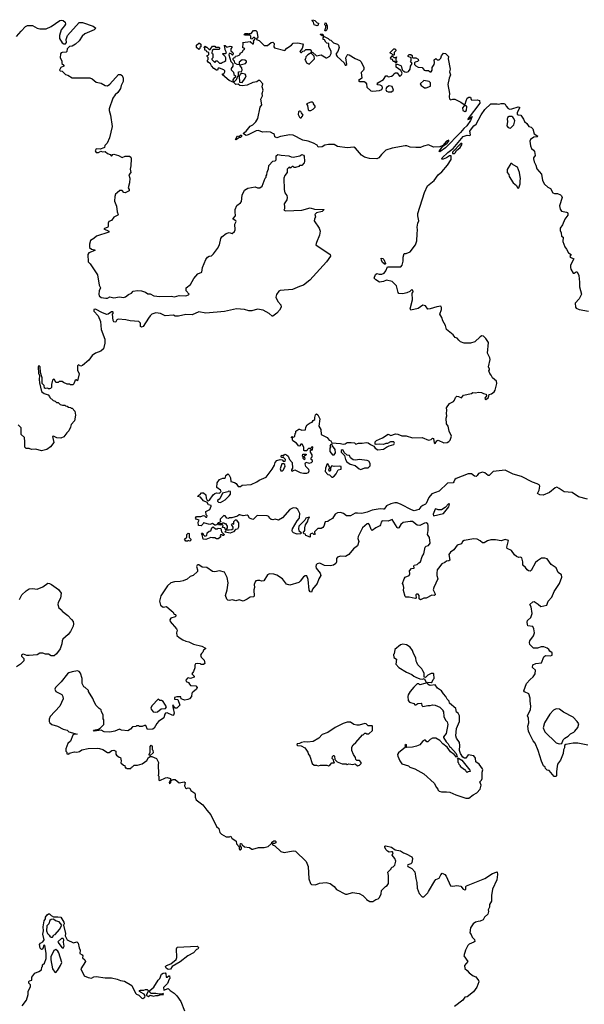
# Model space of a CAD drawing. Extents: x 1980017 to 2252640, y 74400 to 266395.
# Tile 130 of 256: x 2063327 to 2070325, y 149615 to 161830. Entities that reach past the tile are written whole.
import ezdxf

# ---------------------------------------------------------------- set-up
doc = ezdxf.new("R2010")
doc.units = 0

msp = doc.modelspace()

# ---------------------------------------------------------------- linework, layer by layer
at = {"layer": '0CON20XD'}
for points in [[(2063285, 161620), (2063344, 161686), (2063398, 161745), (2063425, 161760), (2063486, 161756), (2063545, 161723), (2063575, 161717), (2063655, 161716), (2063715, 161746), (2063825, 161820), (2063846, 161826), (2063865, 161820), (2063889, 161799), (2063893, 161775), (2063883, 161755), (2063840, 161705), (2063822, 161635), (2063820, 161595), (2063855, 161542), (2063875, 161532), (2063895, 161532), (2063908, 161545), (2063903, 161585), (2063920, 161635), (2064062, 161795), (2064105, 161796), (2064238, 161748), (2064270, 161725), (2064250, 161705), (2064136, 161654), (2064103, 161625), (2064065, 161567), (2064018, 161525), (2063975, 161502), (2063942, 161498), (2063915, 161470), (2063910, 161435), (2063904, 161426), (2063854, 161424), (2063841, 161419), (2063831, 161405), (2063829, 161355), (2063849, 161319), (2063848, 161288), (2063872, 161265), (2063873, 161255), (2063838, 161235), (2063822, 161202), (2063830, 161195), (2063855, 161190), (2063895, 161150), (2063925, 161140), (2063975, 161108), (2064198, 161108), (2064225, 161098), (2064276, 161056), (2064335, 161043), (2064385, 161014), (2064415, 161011), (2064445, 161030), (2064552, 161148), (2064575, 161152), (2064597, 161137), (2064608, 161105), (2064609, 161065), (2064586, 161014), (2064576, 160975), (2064545, 160927), (2064512, 160898), (2064482, 160858), (2064434, 160725), (2064434, 160704), (2064454, 160645), (2064474, 160506), (2064441, 160365), (2064412, 160298), (2064381, 160269), (2064378, 160245), (2064370, 160240), (2064325, 160224), (2064274, 160226), (2064262, 160205), (2064275, 160181), (2064305, 160182), (2064333, 160197), (2064355, 160192), (2064385, 160195), (2064415, 160170), (2064448, 160158), (2064465, 160138), (2064482, 160158), (2064495, 160161), (2064551, 160145), (2064595, 160121), (2064635, 160135), (2064687, 160135), (2064703, 160125), (2064708, 160105), (2064705, 160015), (2064698, 159975), (2064706, 159934), (2064680, 159905), (2064693, 159865), (2064688, 159805), (2064673, 159745), (2064685, 159724), (2064685, 159708), (2064635, 159684), (2064618, 159688), (2064595, 159709), (2064568, 159712), (2064535, 159680), (2064513, 159667), (2064504, 159635), (2064503, 159577), (2064526, 159515), (2064536, 159445), (2064548, 159415), (2064542, 159405), (2064495, 159379), (2064465, 159340), (2064433, 159325), (2064422, 159305), (2064422, 159265), (2064418, 159255), (2064368, 159235), (2064432, 159205), (2064432, 159195), (2064277, 159145), (2064246, 159114), (2064205, 159092), (2064191, 159045), (2064193, 159003), (2064215, 158983), (2064256, 158976), (2064260, 158965), (2064185, 158939), (2064172, 158918), (2064175, 158828), (2064200, 158800), (2064290, 158665), (2064312, 158535), (2064327, 158505), (2064313, 158467), (2064307, 158425), (2064312, 158405), (2064335, 158385), (2064395, 158375), (2064415, 158377), (2064445, 158392), (2064495, 158378), (2064565, 158390), (2064615, 158382), (2064639, 158391), (2064675, 158422), (2064712, 158438), (2064735, 158464), (2064785, 158472), (2064835, 158466), (2064885, 158450), (2064915, 158430), (2064945, 158429), (2064988, 158405), (2065065, 158397), (2065205, 158400), (2065245, 158390), (2065302, 158408), (2065385, 158404), (2065420, 158415), (2065428, 158425), (2065392, 158465), (2065389, 158505), (2065444, 158545), (2065485, 158621), (2065535, 158676), (2065584, 158696), (2065593, 158755), (2065633, 158857), (2065655, 158883), (2065675, 158897), (2065705, 158902), (2065730, 158925), (2065778, 158992), (2065802, 159038), (2065821, 159115), (2065834, 159136), (2065885, 159178), (2065925, 159188), (2065962, 159178), (2065988, 159202), (2065996, 159225), (2065994, 159295), (2066011, 159325), (2066007, 159335), (2065972, 159355), (2065973, 159365), (2066002, 159395), (2065997, 159445), (2065999, 159475), (2066018, 159525), (2066063, 159557), (2066077, 159575), (2066084, 159655), (2066115, 159714), (2066155, 159738), (2066245, 159757), (2066275, 159746), (2066304, 159746), (2066334, 159766), (2066370, 159865), (2066380, 159875), (2066380, 159895), (2066390, 159905), (2066393, 159937), (2066412, 159978), (2066415, 160020), (2066464, 160076), (2066495, 160080), (2066505, 160090), (2066505, 160140), (2066525, 160158), (2066568, 160148), (2066663, 160143), (2066690, 160130), (2066715, 160126), (2066798, 160142), (2066825, 160158), (2066845, 160148), (2066852, 160135), (2066858, 160072), (2066854, 160056), (2066825, 160020), (2066795, 160020), (2066785, 160010), (2066745, 159998), (2066728, 159998), (2066715, 160010), (2066705, 160010), (2066685, 159990), (2066675, 160000), (2066662, 159998), (2066642, 159975), (2066640, 159935), (2066613, 159897), (2066602, 159865), (2066603, 159725), (2066615, 159680), (2066637, 159647), (2066642, 159625), (2066637, 159595), (2066604, 159546), (2066607, 159507), (2066608, 159485), (2066600, 159465), (2066625, 159459), (2066822, 159468), (2066925, 159497), (2066981, 159481), (2067100, 159475), (2067075, 159451), (2067006, 159434), (2066983, 159415), (2066994, 159385), (2066979, 159355), (2066977, 159335), (2067039, 159245), (2067051, 159205), (2067041, 159155), (2067004, 159065), (2066998, 159035), (2067174, 158915), (2067177, 158895), (2067131, 158825), (2066921, 158599), (2066845, 158537), (2066795, 158518), (2066708, 158482), (2066555, 158472), (2066537, 158463), (2066508, 158422), (2066503, 158387), (2066528, 158335), (2066564, 158294), (2066569, 158265), (2066546, 158225), (2066515, 158190), (2066465, 158154), (2066454, 158154), (2066420, 158185), (2066345, 158227), (2066275, 158237), (2066205, 158218), (2066165, 158218), (2066113, 158233), (2066015, 158241), (2065865, 158211), (2065635, 158188), (2065545, 158206), (2065465, 158170), (2065385, 158171), (2065295, 158150), (2065255, 158153), (2065233, 158163), (2065128, 158158), (2065070, 158185), (2065015, 158192), (2064964, 158176), (2064943, 158157), (2064925, 158128), (2064856, 158025), (2064835, 158016), (2064822, 158025), (2064822, 158065), (2064802, 158085), (2064695, 158093), (2064643, 158107), (2064546, 158114), (2064532, 158108), (2064519, 158081), (2064505, 158076), (2064495, 158081), (2064485, 158100), (2064479, 158175), (2064488, 158195), (2064480, 158205), (2064465, 158207), (2064425, 158178), (2064405, 158174), (2064351, 158195), (2064265, 158240), (2064245, 158236), (2064244, 158215), (2064300, 158155), (2064330, 158085), (2064337, 157987), (2064383, 157865), (2064383, 157815), (2064370, 157765), (2064364, 157746), (2064334, 157716), (2064265, 157693), (2064224, 157666), (2064185, 157608), (2064105, 157542), (2064085, 157530), (2064055, 157547), (2064044, 157534), (2064042, 157482), (2064064, 157435), (2064045, 157350), (2064025, 157362), (2064014, 157356), (2063997, 157313), (2063985, 157300), (2063955, 157300), (2063945, 157310), (2063915, 157310), (2063868, 157328), (2063855, 157340), (2063815, 157340), (2063805, 157330), (2063775, 157330), (2063760, 157365), (2063745, 157370), (2063733, 157357), (2063720, 157305), (2063722, 157268), (2063710, 157255), (2063695, 157250), (2063685, 157250), (2063675, 157260), (2063645, 157254), (2063635, 157258), (2063630, 157290), (2063606, 157316), (2063607, 157385), (2063584, 157454), (2063581, 157525), (2063565, 157541), (2063557, 157523), (2063560, 157445), (2063574, 157414), (2063569, 157365), (2063572, 157325), (2063598, 157218), (2063632, 157192), (2063680, 157175), (2063697, 157157), (2063700, 157145), (2063740, 157105), (2063767, 157097), (2063783, 157083), (2063805, 157080), (2063828, 157058), (2063858, 157048), (2063887, 157047), (2063895, 157040), (2063917, 157037), (2063933, 157023), (2063955, 157020), (2063965, 157010), (2063975, 157010), (2064012, 156972), (2064020, 156925), (2064007, 156853), (2063963, 156807), (2063957, 156773), (2063935, 156730), (2063912, 156705)], [(2067015, 161752), (2066978, 161765), (2066968, 161798), (2066950, 161815), (2066955, 161830), (2066985, 161820), (2067012, 161792), (2067030, 161785), (2067027, 161763), (2067015, 161752)], [(2067115, 161690), (2067110, 161695), (2067122, 161735), (2067120, 161755), (2067110, 161765), (2067115, 161790), (2067127, 161787), (2067130, 161765), (2067138, 161755), (2067138, 161715), (2067125, 161692), (2067115, 161690)], [(2067755, 160105), (2067664, 160106), (2067600, 160125), (2067565, 160149), (2067487, 160237), (2067469, 160249), (2067385, 160239), (2067265, 160258), (2067225, 160282), (2067155, 160282), (2067108, 160275), (2067075, 160252), (2067028, 160248), (2067013, 160273), (2066969, 160299), (2066903, 160323), (2066835, 160337), (2066718, 160398), (2066675, 160400), (2066558, 160382), (2066515, 160366), (2066491, 160375), (2066484, 160404), (2066474, 160414), (2066435, 160434), (2066385, 160440), (2066335, 160436), (2066285, 160456), (2066258, 160452), (2066157, 160403), (2066135, 160394), (2066100, 160415), (2066103, 160425), (2066133, 160447), (2066185, 160511), (2066215, 160526), (2066255, 160561), (2066277, 160603), (2066306, 160744), (2066326, 160775), (2066316, 160845), (2066336, 160885), (2066334, 160915), (2066344, 160955), (2066330, 160995), (2066342, 161035), (2066304, 161074), (2066286, 161076), (2066265, 161060), (2066215, 161051), (2066145, 161018), (2066085, 161009), (2066055, 161014), (2066035, 161030), (2066005, 161028), (2065980, 161050), (2065922, 161075), (2065840, 161145), (2065842, 161158), (2065855, 161160), (2065870, 161185), (2065870, 161195), (2065858, 161208), (2065805, 161230), (2065785, 161230), (2065778, 161202), (2065765, 161203), (2065733, 161225), (2065705, 161258), (2065692, 161282), (2065663, 161305), (2065652, 161325), (2065662, 161338), (2065662, 161362), (2065650, 161375), (2065650, 161385), (2065670, 161395), (2065670, 161425), (2065645, 161430), (2065638, 161448), (2065622, 161452), (2065620, 161475), (2065610, 161485), (2065625, 161500), (2065635, 161490), (2065645, 161490), (2065670, 161465), (2065675, 161460), (2065688, 161462), (2065715, 161500), (2065745, 161500), (2065755, 161490), (2065768, 161488), (2065795, 161490), (2065808, 161478), (2065795, 161460), (2065728, 161462), (2065712, 161448), (2065710, 161415), (2065720, 161405), (2065720, 161355), (2065710, 161345), (2065710, 161335), (2065745, 161300), (2065762, 161318), (2065775, 161320), (2065802, 161292), (2065825, 161290), (2065835, 161300), (2065865, 161310), (2065880, 161325), (2065880, 161355), (2065872, 161372), (2065840, 161405), (2065845, 161410), (2065875, 161410), (2065890, 161425), (2065872, 161455), (2065870, 161495), (2065862, 161508), (2065875, 161510), (2065895, 161490), (2065935, 161500), (2065958, 161498), (2065957, 161485), (2065943, 161467), (2065942, 161445), (2065968, 161425), (2065972, 161415), (2065970, 161395), (2065965, 161390), (2065947, 161407), (2065935, 161410), (2065925, 161410), (2065918, 161395), (2065942, 161312), (2065970, 161285), (2065967, 161255), (2065948, 161225), (2065947, 161207), (2065975, 161180), (2065982, 161152), (2066000, 161135), (2065998, 161112), (2065985, 161110), (2065970, 161085), (2065970, 161075), (2065985, 161060), (2066015, 161090), (2066032, 161128), (2066040, 161135), (2066040, 161185), (2066075, 161188), (2066086, 161204), (2066081, 161231), (2066058, 161258), (2066060, 161270), (2066125, 161288), (2066138, 161305), (2066138, 161315), (2066117, 161327), (2066085, 161330), (2066048, 161305), (2066048, 161272), (2066024, 161274), (2065992, 161292), (2065990, 161315), (2065973, 161333), (2065973, 161347), (2065982, 161358), (2065998, 161362), (2066002, 161378), (2066025, 161380), (2066045, 161390), (2066058, 161402), (2066060, 161415), (2066083, 161427), (2066102, 161458), (2066117, 161463), (2066110, 161475), (2066092, 161482), (2066098, 161538), (2066092, 161548), (2066185, 161560), (2066215, 161530), (2066225, 161530), (2066230, 161555), (2066220, 161565), (2066228, 161572), (2066250, 161595), (2066235, 161610), (2066225, 161610), (2066208, 161592), (2066195, 161590), (2066190, 161595), (2066190, 161625), (2066178, 161638), (2066115, 161640), (2066110, 161645), (2066122, 161658), (2066135, 161660), (2066155, 161660), (2066165, 161650), (2066175, 161660), (2066195, 161660), (2066223, 161697), (2066255, 161697), (2066268, 161685), (2066280, 161615), (2066275, 161600), (2066260, 161595), (2066260, 161585), (2066295, 161572), (2066355, 161509), (2066399, 161511), (2066445, 161546), (2066465, 161553), (2066480, 161535), (2066476, 161495), (2066485, 161480), (2066614, 161446), (2066639, 161475), (2066696, 161514), (2066715, 161538), (2066775, 161544), (2066830, 161530), (2066839, 161519), (2066827, 161473), (2066800, 161435), (2066812, 161422), (2066818, 161422), (2066835, 161440), (2066858, 161442), (2066875, 161460), (2066925, 161460), (2066940, 161445), (2066940, 161420), (2066958, 161428), (2067005, 161380), (2067062, 161392), (2067125, 161358), (2067135, 161358), (2067172, 161378), (2067188, 161412), (2067187, 161435), (2067158, 161498), (2067160, 161535), (2067135, 161540), (2067121, 161551), (2067105, 161580), (2067090, 161585), (2067090, 161605), (2067100, 161620), (2067092, 161622), (2067090, 161630), (2067075, 161630), (2067052, 161645), (2067055, 161650), (2067085, 161650), (2067090, 161630), (2067100, 161620), (2067150, 161595), (2067165, 161580), (2067185, 161578), (2067215, 161542), (2067265, 161527), (2067278, 161515), (2067287, 161485), (2067270, 161435), (2067250, 161410), (2067249, 161395), (2067260, 161375), (2067348, 161295), (2067360, 161265), (2067370, 161265), (2067382, 161275), (2067370, 161355), (2067385, 161390), (2067395, 161398), (2067410, 161395), (2067485, 161347), (2067542, 161322), (2067555, 161310), (2067592, 161242), (2067592, 161215), (2067590, 161205), (2067558, 161175), (2067568, 161105), (2067528, 161075), (2067542, 161062), (2067595, 161064), (2067607, 161057), (2067624, 161035), (2067631, 160991), (2067678, 160948), (2067705, 160943), (2067785, 160950), (2067814, 160965), (2067823, 160985), (2067818, 161005), (2067795, 161018), (2067765, 161023), (2067758, 161035), (2067765, 161048), (2067835, 161090), (2067865, 161132), (2067882, 161132), (2067895, 161122), (2067935, 161128), (2067955, 161140), (2067965, 161160), (2067985, 161170), (2068005, 161170), (2068035, 161130), (2068048, 161132), (2068060, 161145), (2068067, 161167), (2068049, 161199), (2067995, 161240), (2067992, 161278), (2068005, 161280), (2068050, 161260), (2068059, 161245), (2068067, 161207), (2068075, 161200), (2068102, 161182), (2068125, 161178), (2068144, 161186), (2068168, 161215), (2068172, 161255), (2068190, 161285), (2068170, 161315), (2068180, 161325), (2068178, 161358), (2068140, 161375), (2068140, 161385), (2068155, 161400), (2068175, 161398), (2068190, 161385), (2068190, 161365), (2068200, 161355), (2068237, 161357), (2068265, 161340), (2068268, 161322), (2068257, 161313), (2068230, 161305), (2068222, 161295), (2068220, 161275), (2068237, 161257), (2068265, 161243), (2068317, 161237), (2068340, 161205), (2068358, 161198), (2068395, 161198), (2068413, 161183), (2068425, 161182), (2068438, 161205), (2068440, 161235), (2068466, 161275), (2068470, 161295), (2068465, 161330), (2068485, 161348), (2068503, 161333), (2068527, 161333), (2068547, 161353), (2068555, 161380), (2068580, 161415), (2068605, 161409), (2068640, 161375), (2068637, 161345), (2068662, 161215), (2068655, 161185), (2068666, 161145), (2068650, 161105), (2068635, 161025), (2068655, 160915), (2068648, 160875), (2068655, 160847), (2068666, 160834), (2068695, 160846), (2068722, 160842), (2068795, 160808), (2068835, 160778), (2068847, 160783), (2068862, 160825), (2068872, 160855), (2068895, 160868), (2068915, 160870), (2068921, 160841), (2068932, 160832), (2068995, 160837), (2069025, 160826), (2069028, 160795), (2068884, 160605), (2068882, 160592), (2068895, 160594), (2068937, 160627), (2068915, 160578), (2068868, 160515), (2068830, 160480), (2068791, 160429), (2068605, 160242), (2068535, 160191), (2068528, 160195), (2068532, 160205), (2068570, 160260), (2068625, 160297), (2068645, 160322), (2068646, 160336), (2068617, 160325), (2068570, 160270), (2068536, 160254), (2068455, 160250), (2068395, 160278), (2068330, 160260), (2068295, 160246), (2068235, 160245), (2068165, 160249), (2068125, 160264), (2068105, 160264), (2067944, 160236), (2067865, 160210), (2067811, 160159), (2067779, 160115), (2067755, 160105)], [(2065545, 161460), (2065520, 161485), (2065520, 161515), (2065545, 161540), (2065555, 161540), (2065570, 161525), (2065570, 161495), (2065560, 161485), (2065558, 161472), (2065545, 161460)], [(2066915, 161280), (2066980, 161345), (2066978, 161378), (2066942, 161412), (2066940, 161420), (2066897, 161393), (2066872, 161368), (2066870, 161345), (2066860, 161335), (2066870, 161325), (2066880, 161295), (2066915, 161280)], [(2067965, 161390), (2067955, 161390), (2067938, 161408), (2067922, 161412), (2067920, 161425), (2067962, 161468), (2067975, 161470), (2067988, 161458), (2067990, 161445), (2067970, 161425), (2067970, 161395), (2067965, 161390)], [(2067995, 161290), (2067975, 161310), (2067955, 161310), (2067948, 161338), (2067932, 161342), (2067923, 161353), (2067945, 161380), (2067965, 161360), (2067985, 161360), (2067998, 161368), (2067990, 161345), (2067990, 161325), (2068000, 161315), (2067995, 161290)], [(2066085, 161052), (2066120, 161105), (2066132, 161135), (2066122, 161155), (2066085, 161163), (2066075, 161162), (2066061, 161149), (2066048, 161125), (2066050, 161055), (2066085, 161052)], [(2067935, 160934), (2067960, 160955), (2067942, 161002), (2067905, 161010), (2067872, 160988), (2067863, 160965), (2067875, 160945), (2067895, 160936), (2067935, 160934)], [(2068365, 160984), (2068420, 161005), (2068420, 161045), (2068402, 161062), (2068335, 161077), (2068290, 161035), (2068304, 161014), (2068328, 160995), (2068344, 160984), (2068365, 160984)], [(2066935, 160702), (2066965, 160720), (2066991, 160745), (2066989, 160759), (2066970, 160785), (2066970, 160795), (2066955, 160807), (2066934, 160806), (2066882, 160785), (2066892, 160765), (2066902, 160712), (2066913, 160703), (2066935, 160702)], [(2068718, 157108), (2068729, 157141), (2068745, 157158), (2068766, 157156), (2068802, 157138), (2068828, 157172), (2068925, 157194), (2068945, 157206), (2068975, 157202), (2069015, 157211), (2069052, 157205), (2069075, 157192), (2069109, 157185), (2069112, 157165), (2069093, 157135), (2069095, 157123), (2069105, 157119), (2069136, 157145), (2069145, 157179), (2069175, 157189), (2069208, 157215), (2069219, 157235), (2069240, 157315), (2069235, 157346), (2069189, 157385), (2069171, 157421), (2069152, 157442), (2069140, 157475), (2069150, 157485), (2069150, 157495), (2069136, 157525), (2069157, 157615), (2069153, 157635), (2069125, 157695), (2069136, 157826), (2069106, 157875), (2069075, 157902), (2069054, 157906), (2069035, 157897), (2068967, 157835), (2068915, 157819), (2068835, 157819), (2068792, 157835), (2068770, 157855), (2068748, 157878), (2068725, 157889), (2068700, 157920), (2068616, 157985), (2068604, 158035), (2068572, 158095), (2068559, 158135), (2068533, 158175), (2068556, 158235), (2068555, 158260), (2068546, 158276), (2068495, 158269), (2068415, 158242), (2068385, 158240), (2068355, 158280), (2068325, 158288), (2068264, 158246), (2068175, 158228), (2068168, 158245), (2068196, 158355), (2068193, 158437), (2068202, 158455), (2068200, 158475), (2068185, 158478), (2068164, 158456), (2068125, 158441), (2068075, 158430), (2068025, 158433), (2068018, 158445), (2067998, 158528), (2067945, 158580), (2067875, 158597), (2067835, 158580), (2067785, 158572), (2067742, 158602), (2067722, 158625), (2067735, 158668), (2067755, 158681), (2067783, 158673), (2067815, 158671), (2067845, 158685), (2067866, 158715), (2067885, 158762), (2068050, 158765), (2068067, 158783), (2068078, 158835), (2068078, 158885), (2068092, 158928), (2068115, 158928), (2068165, 158949), (2068232, 159038), (2068251, 159085), (2068252, 159175), (2068259, 159225), (2068254, 159255), (2068261, 159305), (2068273, 159335), (2068261, 159395), (2068262, 159425), (2068344, 159686), (2068382, 159768), (2068464, 159836), (2068513, 159907), (2068557, 159943), (2068628, 160025), (2068673, 160095), (2068675, 160140), (2068655, 160140), (2068618, 160115), (2068575, 160101), (2068561, 160101), (2068558, 160105), (2068564, 160115), (2068635, 160182), (2068699, 160231), (2068825, 160382), (2068875, 160399), (2068905, 160394), (2068915, 160403), (2068906, 160445), (2068925, 160476), (2068957, 160515), (2068986, 160534), (2069045, 160649), (2069094, 160716), (2069165, 160785), (2069245, 160788), (2069265, 160780), (2069295, 160791), (2069329, 160789), (2069345, 160780), (2069356, 160756), (2069380, 160730), (2069400, 160720), (2069427, 160723), (2069505, 160750), (2069520, 160745), (2069522, 160735), (2069492, 160675), (2069492, 160655), (2069505, 160648), (2069540, 160645), (2069572, 160595), (2069582, 160568), (2069613, 160543), (2069637, 160507), (2069665, 160497), (2069685, 160474), (2069705, 160413), (2069750, 160385), (2069742, 160378), (2069698, 160372), (2069660, 160345), (2069651, 160325), (2069656, 160265), (2069671, 160231), (2069695, 160213), (2069706, 160195), (2069714, 160145), (2069696, 160115), (2069696, 160105), (2069703, 160065), (2069726, 160025), (2069738, 159978), (2069794, 159915), (2069808, 159835), (2069831, 159791), (2069871, 159751), (2069904, 159735), (2069935, 159681), (2069955, 159674), (2069992, 159672), (2070028, 159658), (2070043, 159645), (2070050, 159625), (2070018, 159522), (2070025, 159478), (2070042, 159455), (2070105, 159444), (2070115, 159439), (2070121, 159425), (2070120, 159405), (2070083, 159357), (2070056, 159284), (2070026, 159245), (2070026, 159215), (2070040, 159185), (2070044, 159145), (2070064, 159134), (2070058, 159078), (2070082, 159012), (2070104, 158985), (2070127, 158937), (2070162, 158915), (2070147, 158895), (2070150, 158885), (2070197, 158865), (2070154, 158785), (2070152, 158755), (2070159, 158735), (2070186, 158686), (2070200, 158685), (2070225, 158702), (2070235, 158702), (2070257, 158655), (2070266, 158575), (2070264, 158515), (2070291, 158425), (2070260, 158365), (2070210, 158315), (2070217, 158265), (2070225, 158253), (2070260, 158235), (2070375, 158212)], [(2068845, 160692), (2068866, 160705), (2068868, 160755), (2068862, 160762), (2068835, 160762), (2068817, 160735), (2068821, 160705), (2068845, 160692)], [(2066815, 160613), (2066840, 160645), (2066818, 160675), (2066813, 160693), (2066795, 160697), (2066783, 160685), (2066777, 160655), (2066795, 160622), (2066805, 160613), (2066815, 160613)], [(2069405, 160486), (2069415, 160490), (2069450, 160525), (2069463, 160575), (2069453, 160605), (2069439, 160619), (2069425, 160628), (2069395, 160630), (2069375, 160618), (2069367, 160595), (2069373, 160565), (2069366, 160515), (2069383, 160493), (2069405, 160486)], [(2066005, 160340), (2066003, 160345), (2066025, 160390), (2066045, 160382), (2066065, 160398), (2066076, 160396), (2066075, 160380), (2066065, 160368), (2066053, 160367), (2066015, 160342), (2066005, 160340)], [(2068715, 160171), (2068725, 160178), (2068741, 160209), (2068787, 160245), (2068811, 160285), (2068808, 160295), (2068794, 160296), (2068693, 160185), (2068692, 160172), (2068715, 160171)], [(2069505, 159738), (2069515, 159742), (2069532, 159795), (2069529, 159835), (2069534, 159855), (2069521, 159935), (2069495, 160000), (2069445, 160028), (2069425, 160048), (2069413, 160047), (2069368, 159972), (2069368, 159935), (2069388, 159908), (2069394, 159885), (2069443, 159805), (2069483, 159775), (2069495, 159742), (2069505, 159738)], [(2067855, 158792), (2067825, 158818), (2067810, 158845), (2067805, 158870), (2067827, 158867), (2067840, 158855), (2067862, 158805), (2067855, 158792)], [(2070365, 155881), (2070255, 155911), (2070175, 155964), (2070075, 155973), (2070015, 156016), (2069985, 156029), (2069965, 156022), (2069895, 155966), (2069815, 155932), (2069774, 155934), (2069743, 155953), (2069764, 155995), (2069772, 156045), (2069765, 156059), (2069742, 156072), (2069681, 156091), (2069545, 156161), (2069443, 156193), (2069345, 156241), (2069195, 156224), (2069144, 156176), (2069135, 156176), (2069090, 156210), (2069065, 156218), (2069015, 156201), (2068999, 156175), (2068985, 156164), (2068965, 156169), (2068925, 156196), (2068885, 156198), (2068735, 156140), (2068720, 156125), (2068709, 156095), (2068698, 156085), (2068631, 156079), (2068525, 155983), (2068434, 155946), (2068399, 155901), (2068365, 155829), (2068355, 155818), (2068325, 155804), (2068298, 155785), (2068275, 155754), (2068215, 155737), (2068185, 155748), (2068057, 155817), (2068005, 155835), (2067975, 155838), (2067925, 155825), (2067875, 155797), (2067845, 155759), (2067835, 155756), (2067795, 155760), (2067694, 155746), (2067635, 155722), (2067566, 155704), (2067515, 155710), (2067485, 155707), (2067425, 155673), (2067379, 155675), (2067342, 155702), (2067305, 155715), (2067266, 155714), (2067238, 155695), (2067205, 155640), (2067165, 155622), (2067145, 155604), (2067115, 155600), (2067097, 155545), (2067085, 155530), (2067063, 155517), (2067024, 155516), (2066982, 155475), (2066980, 155465), (2066987, 155455), (2066980, 155445), (2066973, 155443), (2066955, 155460), (2066935, 155452), (2066928, 155445), (2066925, 155412), (2066875, 155432), (2066868, 155448), (2066852, 155452), (2066840, 155465), (2066860, 155495), (2066860, 155525), (2066870, 155565), (2066895, 155600), (2066908, 155642), (2066920, 155655), (2066915, 155660), (2066875, 155648), (2066859, 155621), (2066786, 155545), (2066781, 155515), (2066787, 155495), (2066818, 155462), (2066807, 155453), (2066767, 155447), (2066720, 155465), (2066708, 155478), (2066704, 155494), (2066709, 155515), (2066765, 155614), (2066790, 155640), (2066796, 155655), (2066799, 155705), (2066776, 155755), (2066755, 155770), (2066715, 155773), (2066675, 155752), (2066585, 155651), (2066535, 155622), (2066495, 155632), (2066465, 155624), (2066445, 155629), (2066424, 155644), (2066415, 155667), (2066395, 155676), (2066279, 155681), (2066265, 155675), (2066225, 155632), (2066215, 155630), (2066176, 155646), (2066157, 155677), (2066145, 155684), (2066095, 155677), (2066055, 155689), (2066046, 155686), (2066025, 155670), (2065958, 155652), (2065925, 155652), (2065915, 155642), (2065895, 155647), (2065872, 155675), (2065855, 155678), (2065813, 155635), (2065810, 155615), (2065818, 155602), (2065785, 155590), (2065768, 155562), (2065755, 155558), (2065745, 155558), (2065715, 155578), (2065685, 155568), (2065605, 155590), (2065595, 155570), (2065575, 155550), (2065543, 155553), (2065540, 155595), (2065550, 155620), (2065513, 155633), (2065504, 155644), (2065520, 155665), (2065572, 155668), (2065605, 155678), (2065617, 155677), (2065635, 155660), (2065645, 155660), (2065650, 155675), (2065638, 155688), (2065633, 155727), (2065682, 155755), (2065700, 155795), (2065700, 155805), (2065665, 155812), (2065649, 155839), (2065605, 155862), (2065567, 155907), (2065530, 155915), (2065545, 155930), (2065560, 155935), (2065581, 155959), (2065605, 155960), (2065632, 155935), (2065638, 155895), (2065649, 155869), (2065663, 155863), (2065679, 155871), (2065725, 155935), (2065745, 155951), (2065765, 155962), (2065802, 155958), (2065822, 155975), (2065817, 155995), (2065772, 156025), (2065773, 156085), (2065804, 156126), (2065845, 156144), (2065866, 156144), (2065878, 156152), (2065882, 156175), (2065905, 156198), (2065925, 156180), (2065939, 156145), (2065945, 156102), (2065989, 156089), (2066008, 156075), (2066035, 156040), (2066065, 156040), (2066086, 156054), (2066195, 156063), (2066265, 156096), (2066295, 156119), (2066382, 156155), (2066455, 156252), (2066484, 156305), (2066493, 156337), (2066515, 156360), (2066555, 156372), (2066578, 156368), (2066595, 156350), (2066618, 156352), (2066620, 156375), (2066595, 156400), (2066575, 156398), (2066563, 156415), (2066575, 156428), (2066595, 156420), (2066615, 156438), (2066635, 156433), (2066656, 156416), (2066672, 156372), (2066704, 156335), (2066709, 156265), (2066694, 156245), (2066695, 156233), (2066705, 156231), (2066735, 156246), (2066804, 156214), (2066845, 156204), (2066885, 156203), (2066907, 156213), (2066914, 156235), (2066909, 156249), (2066875, 156288), (2066865, 156320), (2066875, 156340), (2066915, 156330), (2066942, 156338), (2066955, 156350), (2066955, 156360), (2066940, 156375), (2066940, 156395), (2066950, 156405), (2066952, 156418), (2066952, 156432), (2066930, 156465), (2066930, 156495), (2066935, 156500), (2066945, 156490), (2066958, 156492), (2066960, 156525), (2066955, 156530), (2066942, 156528), (2066935, 156510), (2066905, 156510), (2066890, 156495), (2066885, 156480), (2066855, 156480), (2066850, 156485), (2066848, 156525), (2066826, 156566), (2066810, 156565), (2066798, 156542), (2066785, 156540), (2066758, 156578), (2066714, 156604), (2066708, 156615), (2066708, 156638), (2066690, 156645), (2066705, 156660), (2066715, 156650), (2066735, 156660), (2066740, 156695), (2066750, 156705), (2066750, 156725), (2066785, 156750), (2066795, 156752), (2066825, 156737), (2066868, 156742), (2066873, 156775), (2066888, 156805), (2066925, 156830), (2066950, 156835), (2066964, 156856), (2066985, 156872), (2066983, 156895), (2066993, 156927), (2067005, 156940), (2067020, 156930), (2067045, 156880), (2067036, 156786), (2067059, 156745), (2067064, 156684), (2067136, 156646), (2067162, 156615), (2067182, 156605), (2067195, 156580), (2067305, 156572), (2067335, 156562), (2067362, 156568), (2067385, 156586), (2067434, 156586), (2067475, 156580), (2067495, 156562), (2067525, 156577), (2067573, 156577), (2067626, 156586), (2067645, 156582), (2067675, 156558), (2067718, 156538), (2067734, 156514), (2067765, 156492), (2067835, 156502), (2067875, 156527), (2067905, 156542), (2067965, 156558), (2067972, 156575), (2067965, 156592), (2067922, 156592), (2067887, 156573), (2067865, 156573), (2067835, 156560), (2067785, 156563), (2067745, 156558), (2067732, 156562), (2067732, 156595), (2067749, 156611), (2067825, 156644), (2067895, 156690), (2067925, 156673), (2067985, 156692), (2068015, 156690), (2068065, 156668), (2068115, 156668), (2068195, 156641), (2068315, 156646), (2068395, 156614), (2068425, 156620), (2068445, 156640), (2068456, 156635), (2068465, 156582), (2068475, 156574), (2068496, 156604), (2068515, 156614), (2068585, 156581), (2068624, 156586), (2068644, 156596), (2068663, 156615), (2068678, 156665), (2068650, 156725), (2068636, 156786), (2068618, 156815), (2068613, 156885), (2068621, 156915), (2068616, 156945), (2068621, 156985), (2068616, 157015), (2068652, 157068), (2068705, 157094), (2068718, 157108)], [(2063912, 156705), (2063873, 156657), (2063835, 156637), (2063786, 156644), (2063745, 156662), (2063735, 156659), (2063750, 156585), (2063710, 156530), (2063665, 156498), (2063595, 156480), (2063525, 156502), (2063475, 156498), (2063445, 156510), (2063405, 156510), (2063390, 156525), (2063392, 156595), (2063387, 156647), (2063343, 156683), (2063343, 156765), (2063308, 156805)], [(2067225, 156432), (2067240, 156455), (2067236, 156496), (2067202, 156542), (2067198, 156558), (2067185, 156558), (2067172, 156545), (2067180, 156535), (2067180, 156525), (2067170, 156515), (2067172, 156475), (2067205, 156433), (2067225, 156432)], [(2067555, 156250), (2067605, 156272), (2067645, 156272), (2067670, 156295), (2067672, 156325), (2067655, 156352), (2067635, 156362), (2067535, 156372), (2067494, 156364), (2067458, 156368), (2067427, 156395), (2067415, 156422), (2067385, 156428), (2067350, 156460), (2067335, 156488), (2067325, 156492), (2067310, 156485), (2067310, 156465), (2067352, 156425), (2067365, 156372), (2067380, 156345), (2067422, 156315), (2067485, 156299), (2067535, 156257), (2067555, 156250)], [(2066855, 156370), (2066840, 156385), (2066840, 156405), (2066830, 156415), (2066835, 156440), (2066875, 156440), (2066880, 156435), (2066850, 156405), (2066860, 156395), (2066855, 156370)], [(2066562, 156232), (2066585, 156233), (2066598, 156245), (2066608, 156275), (2066618, 156285), (2066612, 156312), (2066602, 156322), (2066575, 156320), (2066554, 156256), (2066562, 156232)], [(2067205, 156154), (2067226, 156165), (2067251, 156195), (2067274, 156246), (2067310, 156255), (2067310, 156285), (2067285, 156292), (2067225, 156286), (2067194, 156296), (2067177, 156275), (2067177, 156237), (2067165, 156226), (2067159, 156245), (2067170, 156275), (2067157, 156295), (2067152, 156315), (2067138, 156322), (2067117, 156265), (2067113, 156225), (2067145, 156187), (2067165, 156183), (2067195, 156154), (2067205, 156154)], [(2065815, 155842), (2065875, 155873), (2065923, 155925), (2065938, 155945), (2065938, 155978), (2065915, 155980), (2065907, 155973), (2065840, 155955), (2065806, 155884), (2065780, 155865), (2065780, 155855), (2065790, 155845), (2065815, 155842)], [(2068455, 155673), (2068580, 155705), (2068647, 155785), (2068655, 155820), (2068645, 155828), (2068600, 155780), (2068555, 155750), (2068515, 155751), (2068485, 155762), (2068475, 155759), (2068450, 155695), (2068455, 155673)], [(2068285, 155555), (2068255, 155558), (2068195, 155603), (2068168, 155605), (2068079, 155591), (2068052, 155568), (2068025, 155528), (2068015, 155524), (2068005, 155531), (2067945, 155629), (2067895, 155609), (2067819, 155611), (2067806, 155595), (2067800, 155565), (2067790, 155550), (2067743, 155527), (2067695, 155494), (2067682, 155505), (2067663, 155565), (2067648, 155578), (2067635, 155576), (2067574, 155525), (2067523, 155417), (2067518, 155395), (2067530, 155355), (2067515, 155304), (2067463, 155267), (2067405, 155194), (2067365, 155172), (2067305, 155176), (2067265, 155161), (2067255, 155145), (2067254, 155105), (2067247, 155083), (2067217, 155063), (2067175, 155055), (2067105, 155060), (2067045, 155086), (2067015, 155079), (2067001, 155065), (2066996, 155045), (2067000, 155025), (2067053, 154963), (2067061, 154935), (2067035, 154895), (2067013, 154835), (2066958, 154765), (2066945, 154727), (2066925, 154731), (2066914, 154754), (2066904, 154885), (2066885, 154930), (2066865, 154932), (2066845, 154920), (2066805, 154866), (2066785, 154849), (2066675, 154816), (2066635, 154829), (2066585, 154892), (2066515, 154938), (2066475, 154952), (2066425, 154954), (2066400, 154945), (2066351, 154869), (2066325, 154866), (2066305, 154873), (2066276, 154874), (2066255, 154867), (2066244, 154856), (2066233, 154825), (2066237, 154785), (2066227, 154755), (2066232, 154678), (2066225, 154670), (2066185, 154668), (2066147, 154643), (2066095, 154617), (2066045, 154634), (2066005, 154622), (2065965, 154632), (2065925, 154624), (2065907, 154627), (2065895, 154640), (2065878, 154685), (2065898, 154755), (2065912, 154845), (2065900, 154910), (2065866, 154976), (2065805, 154991), (2065745, 154982), (2065715, 154984), (2065645, 155034), (2065588, 155038), (2065549, 155065), (2065535, 155068), (2065525, 155064), (2065519, 155045), (2065531, 155005), (2065529, 154985), (2065475, 154936), (2065439, 154921), (2065401, 154889), (2065352, 154868), (2065315, 154859), (2065245, 154858), (2065202, 154845), (2065158, 154805), (2065075, 154682), (2065058, 154615), (2065072, 154565), (2065105, 154542), (2065145, 154550), (2065207, 154497), (2065226, 154486), (2065240, 154455), (2065255, 154450), (2065268, 154435), (2065255, 154420), (2065200, 154405), (2065188, 154385), (2065190, 154365), (2065272, 154272), (2065278, 154255), (2065270, 154225), (2065275, 154192), (2065302, 154165), (2065350, 154135), (2065385, 154120), (2065425, 154112), (2065483, 154083), (2065585, 154060), (2065628, 154035), (2065628, 154025), (2065605, 154010), (2065598, 153985), (2065581, 153969), (2065568, 153945), (2065575, 153920), (2065612, 153885), (2065620, 153845), (2065605, 153830), (2065575, 153830), (2065567, 153837), (2065525, 153842), (2065505, 153838), (2065497, 153823), (2065499, 153791), (2065483, 153745), (2065460, 153715), (2065490, 153685), (2065490, 153675), (2065445, 153658), (2065415, 153664), (2065405, 153660), (2065387, 153635), (2065391, 153621), (2065419, 153609), (2065430, 153585), (2065445, 153571), (2065510, 153565), (2065527, 153547), (2065520, 153525), (2065471, 153489), (2065462, 153475), (2065458, 153432), (2065430, 153405), (2065410, 153395), (2065375, 153390), (2065350, 153395), (2065330, 153405), (2065325, 153430), (2065275, 153430), (2065247, 153423), (2065245, 153400), (2065288, 153398), (2065310, 153325), (2065275, 153290), (2065255, 153288), (2065225, 153330), (2065224, 153306), (2065230, 153285), (2065241, 153225), (2065235, 153202), (2065225, 153197), (2065155, 153231), (2065135, 153227), (2065126, 153214), (2065115, 153167), (2065047, 153123), (2065025, 153100), (2064995, 153042), (2064975, 153028), (2064910, 153025), (2064892, 153072), (2064875, 153072), (2064845, 153060), (2064813, 153063), (2064805, 153070), (2064775, 153070), (2064767, 153063), (2064723, 153057), (2064702, 153028), (2064665, 153007), (2064590, 153015), (2064565, 153027), (2064506, 153004), (2064445, 152992), (2064375, 152997), (2064335, 153014), (2064250, 153005), (2064242, 153015), (2064302, 153028), (2064325, 153040), (2064370, 153085), (2064368, 153145), (2064360, 153155), (2064360, 153205), (2064340, 153245), (2064335, 153270), (2064310, 153285), (2064273, 153323), (2064248, 153368), (2064235, 153410), (2064180, 153495), (2064178, 153508), (2064140, 153545), (2064120, 153555), (2064102, 153595), (2064103, 153655), (2064082, 153725), (2064065, 153742), (2064045, 153750), (2063978, 153738), (2063935, 153727), (2063918, 153715), (2063842, 153615), (2063772, 153545), (2063762, 153525), (2063774, 153494), (2063849, 153459), (2063863, 153435), (2063864, 153406), (2063825, 153312), (2063706, 153184), (2063693, 153153), (2063692, 153125), (2063700, 153105), (2063725, 153088), (2063795, 153067), (2063865, 153030), (2063916, 153016), (2063934, 152994), (2064038, 152965), (2063998, 152962), (2063985, 152952), (2063955, 152880), (2063925, 152850), (2063900, 152785), (2063900, 152755), (2063910, 152745), (2063912, 152722), (2063935, 152720), (2063945, 152730), (2064005, 152748), (2064035, 152742), (2064067, 152753), (2064095, 152772), (2064175, 152790), (2064285, 152792), (2064315, 152788), (2064357, 152777), (2064415, 152740), (2064435, 152740), (2064468, 152762), (2064495, 152768), (2064518, 152755), (2064518, 152718), (2064527, 152707), (2064559, 152679), (2064578, 152675), (2064583, 152635), (2064582, 152612), (2064615, 152580), (2064628, 152578), (2064635, 152550), (2064645, 152550), (2064655, 152540), (2064705, 152540), (2064712, 152558), (2064725, 152560), (2064745, 152580), (2064785, 152582), (2064845, 152597), (2064902, 152638), (2064923, 152675), (2064945, 152690), (2064965, 152690), (2065023, 152663), (2065048, 152615), (2065042, 152585), (2065048, 152475), (2065042, 152455), (2065050, 152445), (2065050, 152395), (2065065, 152390), (2065135, 152426), (2065155, 152428), (2065197, 152417), (2065200, 152405), (2065178, 152365), (2065185, 152352), (2065202, 152365), (2065202, 152388), (2065227, 152403), (2065255, 152402), (2065305, 152362), (2065366, 152376), (2065377, 152365), (2065371, 152325), (2065380, 152300), (2065395, 152292), (2065415, 152300), (2065435, 152297), (2065447, 152267), (2065498, 152235), (2065502, 152225), (2065500, 152185), (2065513, 152153), (2065598, 152088), (2065645, 152022), (2065697, 151967), (2065765, 151822), (2065793, 151795), (2065806, 151746), (2065826, 151726), (2065885, 151693), (2065927, 151693), (2065945, 151700), (2065957, 151675), (2066010, 151640), (2066013, 151605), (2066048, 151568), (2066048, 151545), (2066055, 151532), (2066065, 151532), (2066076, 151545), (2066075, 151560), (2066058, 151585), (2066065, 151608), (2066075, 151608), (2066084, 151594), (2066115, 151570), (2066175, 151559), (2066205, 151538), (2066215, 151538), (2066285, 151560), (2066355, 151561), (2066406, 151574), (2066448, 151612), (2066450, 151625), (2066477, 151645), (2066495, 151645), (2066503, 151635), (2066500, 151620), (2066485, 151610), (2066462, 151608), (2066460, 151595), (2066489, 151579), (2066565, 151512), (2066605, 151497), (2066715, 151518), (2066744, 151514), (2066878, 151385), (2066902, 151325), (2066911, 151171), (2066932, 151115), (2066945, 151102), (2066995, 151098), (2067044, 151116), (2067126, 151126), (2067175, 151113), (2067226, 151076), (2067255, 151039), (2067365, 150982), (2067385, 150982), (2067452, 151002), (2067535, 150988), (2067580, 150965), (2067620, 150925), (2067624, 150914), (2067665, 150890), (2067705, 150890), (2067743, 150917), (2067770, 150925), (2067785, 150940), (2067806, 150984), (2067812, 151025), (2067860, 151075), (2067883, 151087), (2067896, 151114), (2067898, 151215), (2067890, 151255), (2067930, 151295), (2067930, 151305), (2067942, 151318), (2067955, 151320), (2067975, 151340), (2067988, 151392), (2067978, 151425), (2067943, 151465), (2067954, 151495), (2067948, 151505), (2067935, 151508), (2067905, 151502), (2067885, 151514), (2067866, 151535), (2067853, 151565), (2067854, 151576), (2067865, 151580), (2067935, 151566), (2067981, 151531), (2068045, 151521), (2068083, 151493), (2068115, 151483), (2068189, 151445), (2068196, 151425), (2068189, 151371), (2068174, 151356), (2068136, 151345), (2068132, 151335), (2068139, 151325), (2068188, 151298), (2068225, 151260), (2068237, 151175), (2068250, 151125), (2068254, 151054), (2068278, 150988), (2068315, 150950), (2068335, 150950), (2068385, 150998), (2068394, 151016), (2068473, 151147), (2068485, 151162), (2068525, 151180), (2068545, 151223), (2068565, 151243), (2068596, 151226), (2068614, 151205), (2068665, 151083), (2068695, 151079), (2068745, 151090), (2068795, 151082), (2068825, 151043), (2068845, 151034), (2068858, 151045), (2068857, 151075), (2068864, 151086), (2069092, 151175), (2069185, 151236), (2069245, 151260), (2069250, 151225), (2069239, 151161), (2069189, 151045), (2069176, 150965), (2069173, 150895), (2069150, 150855), (2069148, 150822), (2069133, 150785), (2069137, 150765), (2069128, 150735), (2069086, 150694), (2069070, 150665), (2069035, 150648), (2069008, 150642)], [(2065935, 155460), (2065872, 155472), (2065880, 155495), (2065870, 155525), (2065842, 155532), (2065850, 155555), (2065838, 155568), (2065825, 155570), (2065815, 155560), (2065790, 155565), (2065805, 155580), (2065835, 155580), (2065845, 155590), (2065855, 155590), (2065865, 155580), (2065878, 155578), (2065900, 155545), (2065900, 155525), (2065890, 155515), (2065892, 155502), (2065925, 155500), (2065955, 155507), (2065971, 155519), (2065973, 155535), (2065953, 155567), (2065965, 155580), (2065980, 155570), (2065980, 155605), (2066000, 155625), (2066010, 155625), (2066038, 155588), (2066040, 155535), (2066025, 155510), (2066003, 155507), (2065975, 155478), (2065935, 155460)], [(2065635, 155381), (2065600, 155385), (2065590, 155445), (2065580, 155455), (2065585, 155460), (2065598, 155458), (2065602, 155442), (2065623, 155423), (2065645, 155430), (2065650, 155465), (2065674, 155486), (2065695, 155490), (2065708, 155525), (2065725, 155538), (2065755, 155512), (2065777, 155513), (2065785, 155520), (2065818, 155518), (2065828, 155475), (2065860, 155445), (2065855, 155430), (2065845, 155430), (2065835, 155440), (2065815, 155440), (2065810, 155425), (2065820, 155415), (2065785, 155390), (2065765, 155390), (2065745, 155402), (2065715, 155401), (2065695, 155408), (2065635, 155381)], [(2070368, 152828), (2070245, 152853), (2070187, 152853), (2070095, 152840), (2070080, 152825), (2070080, 152795), (2070068, 152772), (2070062, 152725), (2070030, 152645), (2069993, 152595), (2069988, 152565), (2069979, 152505), (2069982, 152455), (2069975, 152440), (2069952, 152442), (2069890, 152515), (2069865, 152520), (2069845, 152540), (2069840, 152555), (2069820, 152575), (2069795, 152630), (2069753, 152765), (2069717, 152855), (2069693, 152885), (2069644, 152975), (2069634, 153004), (2069627, 153065), (2069637, 153105), (2069632, 153165), (2069620, 153195), (2069658, 153272), (2069663, 153315), (2069652, 153375), (2069654, 153415), (2069637, 153465), (2069585, 153490), (2069576, 153505), (2069608, 153595), (2069654, 153646), (2069693, 153677), (2069716, 153715), (2069719, 153759), (2069682, 153795), (2069688, 153825), (2069725, 153842), (2069795, 153852), (2069822, 153925), (2069845, 153942), (2069905, 153938), (2069928, 153945), (2069926, 153976), (2069897, 153997), (2069887, 154015), (2069865, 154033), (2069825, 154049), (2069792, 154048), (2069743, 154033), (2069695, 154033), (2069648, 154078), (2069644, 154105), (2069649, 154125), (2069694, 154185), (2069706, 154225), (2069701, 154275), (2069685, 154303), (2069625, 154312), (2069620, 154325), (2069617, 154355), (2069622, 154375), (2069661, 154415), (2069678, 154465), (2069667, 154547), (2069650, 154575), (2069685, 154606), (2069705, 154614), (2069755, 154581), (2069785, 154550), (2069860, 154565), (2069877, 154615), (2069924, 154665), (2069951, 154735), (2070016, 154835), (2070046, 154915), (2070041, 154941), (2070003, 154973), (2069975, 155029), (2069915, 155070), (2069865, 155140), (2069835, 155151), (2069795, 155149), (2069745, 155118), (2069722, 155095), (2069665, 154997), (2069655, 154989), (2069635, 154991), (2069615, 155006), (2069596, 155036), (2069562, 155062), (2069561, 155105), (2069550, 155155), (2069535, 155161), (2069515, 155159), (2069485, 155171), (2069461, 155191), (2069424, 155244), (2069369, 155269), (2069366, 155285), (2069387, 155367), (2069345, 155380), (2069295, 155363), (2069225, 155377), (2069165, 155379), (2069124, 155366), (2069085, 155342), (2069065, 155339), (2069034, 155364), (2068995, 155384), (2068955, 155390), (2068835, 155370), (2068814, 155355), (2068804, 155326), (2068751, 155309), (2068706, 155255), (2068666, 155224), (2068644, 155195), (2068660, 155125), (2068645, 155116), (2068615, 155114), (2068595, 155094), (2068561, 155079), (2068516, 155025), (2068502, 155005), (2068496, 154965), (2068498, 154935), (2068511, 154895), (2068459, 154785), (2068450, 154755), (2068473, 154715), (2068476, 154694), (2068465, 154688), (2068435, 154690), (2068365, 154652), (2068335, 154653), (2068295, 154632), (2068280, 154645), (2068280, 154685), (2068265, 154702), (2068245, 154702), (2068238, 154695), (2068240, 154655), (2068229, 154651), (2068155, 154667), (2068114, 154664), (2068103, 154673), (2068083, 154747), (2068087, 154785), (2068080, 154825), (2068070, 154835), (2068092, 154895), (2068105, 154912), (2068156, 154934), (2068161, 154955), (2068158, 154992), (2068185, 155020), (2068218, 155025), (2068210, 155055), (2068215, 155062), (2068255, 155071), (2068275, 155093), (2068296, 155104), (2068315, 155170), (2068336, 155204), (2068352, 155285), (2068365, 155298), (2068395, 155307), (2068413, 155335), (2068406, 155405), (2068381, 155445), (2068390, 155495), (2068390, 155555), (2068384, 155574), (2068365, 155587), (2068345, 155586), (2068285, 155555)], [(2065405, 155360), (2065385, 155360), (2065370, 155385), (2065398, 155412), (2065400, 155445), (2065415, 155460), (2065427, 155455), (2065428, 155408), (2065448, 155385), (2065447, 155373), (2065435, 155362), (2065415, 155370), (2065405, 155360)], [(2063325, 154638), (2063353, 154695), (2063405, 154743), (2063442, 154768), (2063485, 154773), (2063545, 154766), (2063615, 154793), (2063675, 154840), (2063697, 154837), (2063720, 154825), (2063809, 154759), (2063840, 154715), (2063832, 154655), (2063805, 154600), (2063800, 154575), (2063812, 154535), (2063847, 154505), (2063855, 154492), (2063925, 154438), (2063969, 154389), (2063988, 154365), (2063992, 154335), (2063988, 154305), (2063955, 154240), (2063926, 154204), (2063860, 154145), (2063852, 154125), (2063850, 154085), (2063827, 154025), (2063782, 153965), (2063755, 153940), (2063715, 153940), (2063685, 153960), (2063645, 153960), (2063615, 153970), (2063575, 153970), (2063545, 153952), (2063445, 153942), (2063415, 153942), (2063375, 153958), (2063360, 153955), (2063350, 153945), (2063350, 153935), (2063380, 153905), (2063380, 153875), (2063336, 153834), (2063287, 153803)], [(2068895, 152174), (2068948, 152215), (2068991, 152239), (2069034, 152286), (2069047, 152335), (2069032, 152375), (2069050, 152395), (2069058, 152415), (2069057, 152495), (2069067, 152525), (2069063, 152535), (2069023, 152593), (2068980, 152625), (2068977, 152667), (2068955, 152698), (2068885, 152712), (2068855, 152670), (2068838, 152668), (2068821, 152681), (2068792, 152725), (2068778, 152765), (2068782, 152825), (2068778, 152865), (2068742, 152915), (2068733, 152945), (2068742, 153038), (2068777, 153125), (2068778, 153195), (2068762, 153225), (2068741, 153241), (2068733, 153283), (2068655, 153350), (2068648, 153375), (2068625, 153400), (2068608, 153435), (2068578, 153465), (2068553, 153503), (2068507, 153537), (2068477, 153577), (2068415, 153570), (2068403, 153573), (2068382, 153592), (2068380, 153605), (2068385, 153610), (2068425, 153608), (2068440, 153615), (2068450, 153645), (2068462, 153658), (2068460, 153715), (2068455, 153720), (2068425, 153718), (2068385, 153700), (2068355, 153670), (2068342, 153672), (2068338, 153725), (2068325, 153750), (2068310, 153775), (2068262, 153825), (2068248, 153855), (2068241, 153871), (2068238, 153915), (2068208, 153968), (2068196, 154006), (2068166, 154046), (2068120, 154075), (2068075, 154081), (2068046, 154074), (2067978, 154015), (2067968, 153965), (2067960, 153955), (2067966, 153916), (2067998, 153895), (2067990, 153835), (2068024, 153794), (2068120, 153735), (2068187, 153707), (2068210, 153685), (2068235, 153672), (2068287, 153653), (2068325, 153650), (2068338, 153658), (2068370, 153605), (2068347, 153593), (2068285, 153580), (2068275, 153590), (2068255, 153590), (2068212, 153548), (2068168, 153495), (2068143, 153455), (2068138, 153435), (2068143, 153383), (2068160, 153365), (2068210, 153345), (2068225, 153330), (2068235, 153330), (2068263, 153347), (2068302, 153352), (2068308, 153348), (2068313, 153323), (2068325, 153310), (2068385, 153322), (2068415, 153320), (2068445, 153330), (2068477, 153327), (2068535, 153300), (2068570, 153265), (2068570, 153255), (2068580, 153245), (2068584, 153184), (2068605, 153140), (2068625, 153120), (2068633, 153085), (2068612, 152975), (2068580, 152935), (2068580, 152925), (2068611, 152871), (2068637, 152845), (2068653, 152813), (2068665, 152807), (2068738, 152725), (2068750, 152685), (2068742, 152682), (2068713, 152713), (2068665, 152748), (2068627, 152807), (2068573, 152845), (2068536, 152886), (2068485, 152918), (2068445, 152918), (2068415, 152902), (2068385, 152872), (2068375, 152870), (2068355, 152890), (2068345, 152892), (2068318, 152875), (2068286, 152834), (2068245, 152816), (2068195, 152806), (2068125, 152802), (2068120, 152805), (2068120, 152835), (2068115, 152840), (2068102, 152825), (2068110, 152805), (2068020, 152735), (2068010, 152715), (2068013, 152693), (2068038, 152635), (2068065, 152600), (2068144, 152574), (2068162, 152555), (2068225, 152537), (2068336, 152476), (2068465, 152360), (2068492, 152305), (2068510, 152285), (2068510, 152275), (2068525, 152260), (2068555, 152250), (2068615, 152252), (2068660, 152245), (2068733, 152213), (2068856, 152174), (2068895, 152174)], [(2065005, 153238), (2065035, 153243), (2065080, 153280), (2065135, 153283), (2065146, 153305), (2065105, 153373), (2065085, 153382), (2065063, 153383), (2065045, 153400), (2064968, 153322), (2064954, 153295), (2064958, 153275), (2064982, 153242), (2065005, 153238)], [(2070015, 152848), (2070045, 152850), (2070062, 152895), (2070082, 152915), (2070125, 152942), (2070155, 152972), (2070195, 152992), (2070208, 153005), (2070245, 153050), (2070257, 153093), (2070238, 153125), (2070185, 153177), (2070065, 153241), (2070018, 153278), (2069975, 153279), (2069943, 153265), (2069896, 153215), (2069833, 153105), (2069817, 153045), (2069834, 152994), (2069975, 152858), (2070015, 152848)], [(2067515, 152572), (2067538, 152582), (2067558, 152602), (2067560, 152615), (2067538, 152638), (2067505, 152640), (2067492, 152652), (2067490, 152675), (2067463, 152713), (2067443, 152763), (2067442, 152805), (2067458, 152835), (2067495, 152863), (2067575, 152960), (2067585, 152960), (2067605, 152980), (2067615, 152980), (2067625, 152970), (2067655, 152970), (2067698, 153012), (2067700, 153065), (2067695, 153070), (2067645, 153070), (2067620, 153095), (2067605, 153100), (2067533, 153077), (2067505, 153077), (2067468, 153088), (2067425, 153117), (2067385, 153117), (2067335, 153100), (2067235, 153047), (2067144, 152986), (2067076, 152964), (2067035, 152918), (2066965, 152874), (2066895, 152867), (2066855, 152872), (2066820, 152865), (2066795, 152850), (2066764, 152846), (2066760, 152835), (2066770, 152825), (2066815, 152820), (2066860, 152795), (2066875, 152780), (2066900, 152745), (2066903, 152723), (2066922, 152692), (2066953, 152603), (2066975, 152580), (2067005, 152580), (2067025, 152572), (2067055, 152580), (2067135, 152580), (2067155, 152572), (2067176, 152584), (2067195, 152610), (2067225, 152610), (2067230, 152615), (2067220, 152625), (2067218, 152648), (2067200, 152665), (2067205, 152690), (2067215, 152700), (2067225, 152700), (2067230, 152695), (2067232, 152652), (2067262, 152622), (2067283, 152613), (2067325, 152598), (2067375, 152598), (2067385, 152592), (2067405, 152598), (2067455, 152592), (2067485, 152600), (2067515, 152572)], [(2064945, 152700), (2064935, 152702), (2064930, 152715), (2064942, 152745), (2064942, 152815), (2064955, 152830), (2064970, 152815), (2064970, 152775), (2064977, 152767), (2064980, 152735), (2064945, 152700)], [(2068875, 152490), (2068862, 152502), (2068855, 152520), (2068842, 152522), (2068792, 152562), (2068790, 152575), (2068772, 152592), (2068770, 152605), (2068760, 152615), (2068760, 152655), (2068752, 152668), (2068765, 152670), (2068805, 152642), (2068905, 152520), (2068910, 152505), (2068885, 152500), (2068875, 152490)], [(2063357, 149595), (2063412, 149668), (2063430, 149735), (2063433, 149775), (2063460, 149835), (2063460, 149855), (2063439, 149879), (2063438, 149895), (2063444, 149906), (2063478, 149915), (2063478, 149952), (2063515, 150000), (2063565, 150020), (2063596, 150044), (2063600, 150075), (2063610, 150085), (2063610, 150105), (2063634, 150126), (2063656, 150184), (2063656, 150245), (2063637, 150347), (2063622, 150345), (2063618, 150315), (2063605, 150298), (2063595, 150297), (2063582, 150312), (2063574, 150355), (2063584, 150375), (2063612, 150388), (2063632, 150415), (2063614, 150485), (2063623, 150527), (2063618, 150575), (2063628, 150652), (2063646, 150674), (2063648, 150695), (2063668, 150725), (2063685, 150738), (2063695, 150737), (2063716, 150716), (2063745, 150702), (2063798, 150702), (2063836, 150696), (2063874, 150635), (2063876, 150615), (2063870, 150595), (2063893, 150495), (2063891, 150465), (2063917, 150415), (2063995, 150377), (2064035, 150391), (2064052, 150375), (2064064, 150315), (2064078, 150285), (2064070, 150245), (2064100, 150230), (2064108, 150218), (2064105, 150190), (2064133, 150165), (2064141, 150145), (2064084, 150055), (2064125, 149970), (2064175, 149948), (2064215, 149940), (2064245, 149957), (2064275, 149961), (2064385, 149944), (2064465, 149944), (2064535, 149926), (2064575, 149909), (2064625, 149902), (2064717, 149847), (2064763, 149753), (2064775, 149740), (2064805, 149730), (2064840, 149690), (2064855, 149688), (2064866, 149694), (2064878, 149705), (2064882, 149722)], [(2063715, 150448), (2063735, 150450), (2063750, 150475), (2063765, 150482), (2063819, 150541), (2063848, 150595), (2063815, 150638), (2063772, 150652), (2063745, 150670), (2063715, 150668), (2063700, 150655), (2063687, 150615), (2063663, 150587), (2063658, 150525), (2063672, 150492), (2063693, 150473), (2063704, 150454), (2063715, 150448)], [(2069008, 150642), (2068975, 150632), (2068949, 150615), (2068914, 150565), (2068905, 150500), (2068921, 150481), (2068936, 150446), (2068965, 150417), (2068966, 150395), (2068955, 150384), (2068899, 150361), (2068881, 150345), (2068853, 150287), (2068832, 150215), (2068882, 150145), (2068842, 150095), (2068845, 150058), (2068875, 150033), (2068897, 150005), (2068949, 149969), (2068980, 149955), (2069015, 149910), (2069017, 149895), (2068994, 149826), (2068952, 149768), (2068875, 149709), (2068845, 149702), (2068818, 149665), (2068714, 149586)], [(2063865, 150312), (2063876, 150336), (2063869, 150385), (2063873, 150415), (2063865, 150430), (2063845, 150432), (2063803, 150395), (2063801, 150385), (2063852, 150315), (2063865, 150312)], [(2063775, 150010), (2063796, 150034), (2063832, 150095), (2063847, 150135), (2063812, 150255), (2063799, 150275), (2063775, 150293), (2063749, 150281), (2063713, 150205), (2063713, 150165), (2063732, 150055), (2063762, 150012), (2063775, 150010)], [(2065165, 150048), (2065143, 150065), (2065134, 150085), (2065145, 150097), (2065202, 150118), (2065268, 150172), (2065274, 150195), (2065269, 150305), (2065278, 150325), (2065525, 150336), (2065539, 150329), (2065542, 150315), (2065535, 150300), (2065520, 150295), (2065480, 150255), (2065412, 150218), (2065315, 150143), (2065217, 150083), (2065195, 150052), (2065165, 150048)], [(2064882, 149722), (2064871, 149741), (2064824, 149764), (2064813, 149775), (2064812, 149788), (2064825, 149792), (2064865, 149790), (2064885, 149798), (2064907, 149797), (2064920, 149785), (2064920, 149775), (2064898, 149735), (2064900, 149725), (2064914, 149714), (2064925, 149713), (2064945, 149728), (2064985, 149716), (2065015, 149724), (2065045, 149724), (2065067, 149733), (2065110, 149735), (2065105, 149750), (2065085, 149740), (2065055, 149740), (2065015, 149750), (2064955, 149748), (2064940, 149765), (2064940, 149785), (2064991, 149829), (2065043, 149915), (2065064, 149936), (2065085, 149987), (2065105, 150003), (2065130, 150005), (2065140, 149995), (2065142, 149952), (2065155, 149950), (2065175, 149970), (2065185, 149970), (2065187, 149935), (2065178, 149925), (2065160, 149875), (2065110, 149825), (2065112, 149792), (2065165, 149810), (2065190, 149785), (2065240, 149755), (2065275, 149720), (2065325, 149650), (2065370, 149535)]]:
    msp.add_lwpolyline(points, dxfattribs=at)

doc.saveas('drawing.dxf')
